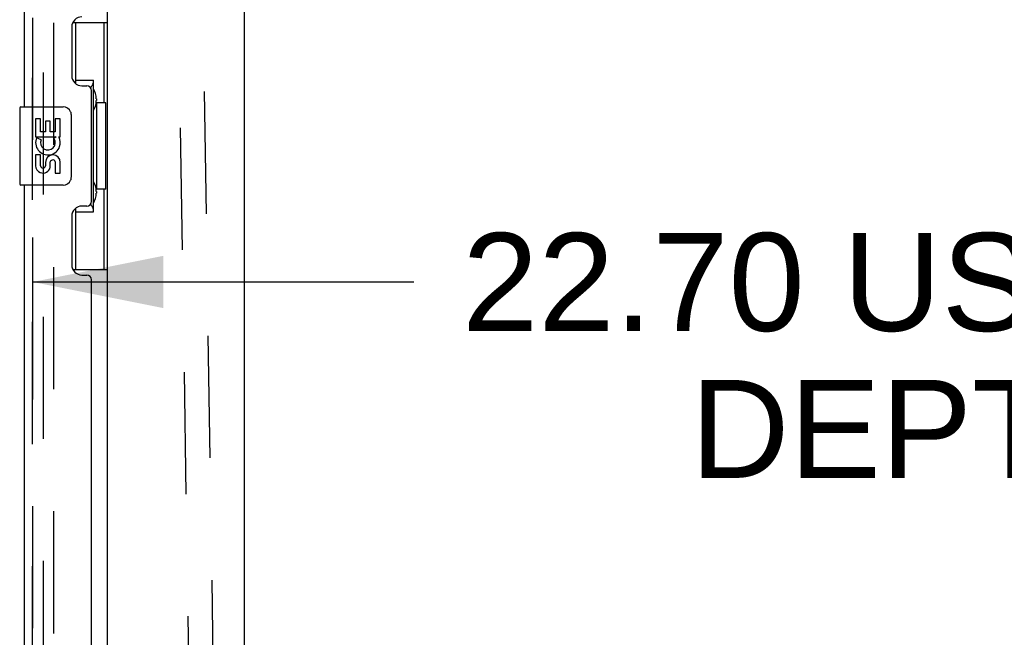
# Model space of a CAD drawing. Header units: inches. Extents: x 0 to 283, y 0 to 183.
# Tile 85 of 99: x 154 to 167, y 120 to 128. Entities that reach past the tile are written whole.
import ezdxf

# ---------------------------------------------------------------- set-up
doc = ezdxf.new("R2010")
doc.units = ezdxf.units.IN
doc.header["$LTSCALE"] = 15.583333
doc.header["$MEASUREMENT"] = 0
doc.linetypes.add('HIDDEN', pattern=[0.2, 0.1, -0.1])
doc.layers.get('0').update_dxf_attribs({"linetype": 'CONTINUOUS'})
for name, color, linetype in [('DEFAULT_2', 8, 'HIDDEN'), ('DIMENSIONS', 7, 'CONTINUOUS'), ('LEFTHAND_DOOR_ASSEMBLY', 7, 'CONTINUOUS'), ('RIGHTHAND_DOOR_ASSEMBLY', 7, 'CONTINUOUS')]:
    doc.layers.add(name, color=color, linetype=linetype)
doc.styles.get("Standard").update_dxf_attribs({"font": 'arial.ttf'})
doc.dimstyles.new('DIMSTYLE_1', dxfattribs={"dimtxt": 1.25, "dimasz": 1.666667, "dimexe": 0.09, "dimexo": 0.07, "dimgap": 0.0375, "dimtad": 0, "dimtih": 1, "dimtoh": 1, "dimzin": 4, "dimdsep": 46, "dimtxsty": 'Standard', "dimblk": '_FILLED', "dimblk1": '_FILLED', "dimblk2": '_FILLED', "dimcen": 0.09, "dimazin": 1, "dimtfac": 1, "dimtdec": 3, "dimtofl": 0, "dimtmove": 0, "dimatfit": 3, "dimldrblk": '_FILLED', "dimfxl": 0, "dimtolj": 1, "dimtzin": 4, "dimarcsym": 0})

# ---------------------------------------------------------------- blocks, each defined once
blk = doc.blocks.new('_FILLED')
at = {"color": 0, "linetype": 'ByBlock'}
blk.add_solid([(0, 0), (-1, 0.2), (-1, -0.2)], dxfattribs=at)
blk = doc.blocks.new('*D7')
at = {"layer": 'DIMENSIONS', "color": 2, "linetype": 'Continuous'}
for p, q in [((154.582, 124.912), (154.582, 122.843)), ((177.286, 124.912), (177.286, 122.843)), ((154.582, 124.343), (159.444, 124.343)), ((177.286, 124.343), (172.423, 124.343))]:
    blk.add_line(p, q, dxfattribs=at)
at = {"layer": 'DIMENSIONS', "color": 2, "linetype": 'Continuous', "xscale": 1.6666666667, "yscale": 1.6666666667, "zscale": 1.6666666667, "rotation": 180}
blk.add_blockref('_FILLED', (154.582, 124.343), dxfattribs=at)
at = {"layer": 'DIMENSIONS', "color": 2, "linetype": 'Continuous', "xscale": 1.6666666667, "yscale": 1.6666666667, "zscale": 1.6666666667}
blk.add_blockref('_FILLED', (177.286, 124.343), dxfattribs=at)
at = {"layer": 'DIMENSIONS', "color": 2, "linetype": 'Continuous', "insert": (165.934, 124.968), "char_height": 1.25, "width": 11.72862, "attachment_point": 2, "line_spacing_factor": 0.9}
blk.add_mtext('22.70 USABLE\\PDEPTH', dxfattribs=at)

msp = doc.modelspace()

# ---------------------------------------------------------------- linework, layer by layer
at = {"color": 7, "linetype": 'Continuous'}
for p, q in [((155.536, 57.11), (155.536, 130.547)), ((157.286, 51.954), (157.286, 130.329))]:
    msp.add_line(p, q, dxfattribs=at)
at = {"layer": 'DEFAULT_2', "color": 8, "linetype": 'HIDDEN'}
for p, q in [((156.59, 118.519), (156.388, 131.627)), ((157.23, 97.167), (156.7, 131.641)), ((154.723, 56.891), (154.723, 130.766)), ((154.848, 130.766), (154.848, 56.891))]:
    msp.add_line(p, q, dxfattribs=at)
at = {"layer": 'LEFTHAND_DOOR_ASSEMBLY', "color": 8, "linetype": 'HIDDEN'}
msp.add_line((154.582, 56.825), (154.582, 130.832), dxfattribs=at)
at = {"layer": 'RIGHTHAND_DOOR_ASSEMBLY', "color": 3, "linetype": 'Continuous'}
for p, q in [((154.478, 126.579), (154.478, 130.832)), ((155.082, 127.596), (155.082, 126.976)), ((155.212, 126.846), (155.272, 126.846)), ((155.332, 125.371), (155.332, 126.786)), ((154.478, 105.079), (154.478, 125.579)), ((155.272, 125.311), (155.212, 125.311)), ((155.082, 125.181), (155.082, 124.561)), ((155.212, 124.431), (155.272, 124.431)), ((155.332, 106.286), (155.332, 124.371))]:
    msp.add_line(p, q, dxfattribs=at)
at = {"layer": 'RIGHTHAND_DOOR_ASSEMBLY', "color": 8, "linetype": 'HIDDEN'}
msp.add_line((154.582, 130.832), (154.582, 56.825), dxfattribs=at)
at = {"layer": 'RIGHTHAND_DOOR_ASSEMBLY', "color": 7, "linetype": 'Continuous'}
for p, q in [((155.095, 127.654), (155.536, 127.654)), ((155.132, 126.874), (155.132, 127.654)), ((155.497, 126.629), (155.497, 127.654)), ((155.132, 126.919), (155.359, 126.919)), ((155.359, 125.239), (155.359, 126.919)), ((155.396, 126.679), (155.396, 126.659)), ((155.396, 126.629), (155.396, 125.529)), ((155.518, 126.629), (155.396, 126.629)), ((155.518, 125.529), (155.518, 126.629)), ((154.418, 126.564), (154.418, 125.594)), ((154.433, 126.579), (154.973, 126.579)), ((155.073, 126.479), (155.073, 125.679)), ((154.621, 126.425), (154.621, 126.194)), ((154.683, 126.425), (154.621, 126.425)), ((154.683, 126.257), (154.683, 126.425)), ((154.746, 126.393), (154.746, 126.257)), ((154.807, 126.393), (154.746, 126.393)), ((154.807, 126.257), (154.807, 126.393)), ((154.872, 126.425), (154.872, 126.257)), ((154.935, 126.425), (154.872, 126.425)), ((154.935, 126.194), (154.935, 126.425)), ((154.746, 126.257), (154.683, 126.257)), ((154.872, 126.257), (154.807, 126.257)), ((154.621, 126.194), (154.882, 126.194)), ((154.691, 126.158), (154.634, 126.183)), ((154.882, 126.194), (154.855, 126.175)), ((154.917, 126.194), (154.935, 126.194)), ((154.621, 125.964), (154.621, 125.827)), ((154.683, 125.964), (154.621, 125.964)), ((154.683, 125.827), (154.683, 125.964)), ((154.746, 125.869), (154.746, 125.827)), ((154.807, 125.807), (154.807, 125.876)), ((154.872, 125.869), (154.872, 125.733)), ((154.935, 125.733), (154.935, 125.869)), ((154.872, 125.733), (154.935, 125.733)), ((154.973, 125.579), (154.433, 125.579)), ((155.518, 125.529), (155.396, 125.529)), ((155.396, 125.498), (155.396, 125.478)), ((155.497, 124.504), (155.497, 125.529)), ((155.132, 124.504), (155.132, 125.284)), ((155.132, 125.239), (155.359, 125.239)), ((155.095, 124.504), (155.536, 124.504))]:
    msp.add_line(p, q, dxfattribs=at)
for points in [[(155.323, 126.818), (155.325, 126.821), (155.33, 126.83), (155.335, 126.837), (155.339, 126.845), (155.343, 126.852), (155.347, 126.858), (155.35, 126.864), (155.352, 126.87), (155.354, 126.875), (155.356, 126.88), (155.357, 126.884), (155.358, 126.888), (155.358, 126.892), (155.359, 126.895)], [(155.066, 126.515), (155.068, 126.509), (155.069, 126.503), (155.071, 126.497), (155.072, 126.491), (155.072, 126.485), (155.073, 126.479)], [(155.073, 125.679), (155.072, 125.672), (155.072, 125.666), (155.071, 125.66), (155.069, 125.654), (155.068, 125.648), (155.066, 125.643)], [(155.359, 125.262), (155.358, 125.266), (155.358, 125.269), (155.357, 125.273), (155.356, 125.278), (155.354, 125.283), (155.352, 125.288), (155.35, 125.293), (155.347, 125.299), (155.343, 125.306), (155.339, 125.313), (155.335, 125.32), (155.33, 125.328), (155.325, 125.336), (155.323, 125.34)]]:
    msp.add_lwpolyline(points, dxfattribs=at)
at = {"layer": 'RIGHTHAND_DOOR_ASSEMBLY', "color": 3, "linetype": 'Continuous'}
for centre, radius, start, end in [((155.212, 127.596), 0.13, 90, 180), ((155.212, 126.976), 0.13, 180, 270), ((155.272, 126.786), 0.06, 0, 90), ((155.272, 125.371), 0.06, 270, 360), ((155.212, 125.181), 0.13, 90, 180), ((155.212, 124.561), 0.13, 180, 270), ((155.272, 124.371), 0.06, 0, 90)]:
    msp.add_arc(centre, radius, start, end, dxfattribs=at)
at = {"layer": 'RIGHTHAND_DOOR_ASSEMBLY', "color": 7, "linetype": 'Continuous'}
for centre, radius, start, end in [((154.433, 126.564), 0.015, 90, 180), ((154.973, 126.479), 0.1, 21.205, 90), ((154.778, 126.121), 0.157, 156.5966, 341.8791), ((154.778, 126.121), 0.0943, 156.5966, 35.1122), ((154.778, 126.121), 0.157, 25.737, 27.8532), ((154.781, 126.121), 0.154, 341.4199, 26.1963), ((154.841, 125.869), 0.0943, 0, 180), ((154.841, 125.864), 0.0362, 83.4285, 161.7628), ((154.841, 125.869), 0.0314, 0, 81.2295), ((154.715, 125.827), 0.0943, 180, 248.6704), ((154.715, 125.827), 0.0943, 248.6999, 347.4338), ((154.715, 125.827), 0.0314, 180, 0.0485), ((154.433, 125.594), 0.015, 180, 270), ((154.973, 125.679), 0.1, 270, 338.7946)]:
    msp.add_arc(centre, radius, start, end, dxfattribs=at)
for centre, start_param, end_param in [((155.291, 126.669), -1.51401, -0.699287), ((155.291, 126.669), -2.442306, -1.627583), ((155.291, 125.488), -1.51401, -0.699287), ((155.291, 125.488), -2.442306, -1.627583)]:
    msp.add_ellipse(centre, major_axis=(0, 0.18), ratio=0.579493, start_param=start_param, end_param=end_param, dxfattribs=at)

# ---------------------------------------------------------------- dimensions: what is measured, and where the dimension line sits
at = {"layer": 'DIMENSIONS', "color": 2, "linetype": 'Continuous'}
dim = msp.add_linear_dim(base=(177.286, 124.343), p1=(154.582, 122.773), p2=(177.286, 122.773), text='<> USABLE\\PDEPTH', dimstyle='DIMSTYLE_1', dxfattribs=at)
dim.commit()
dim.dimension.update_dxf_attribs({"geometry": '*D7', "text_midpoint": (165.934, 123.406), "dimtype": 160})

doc.saveas('drawing.dxf')
